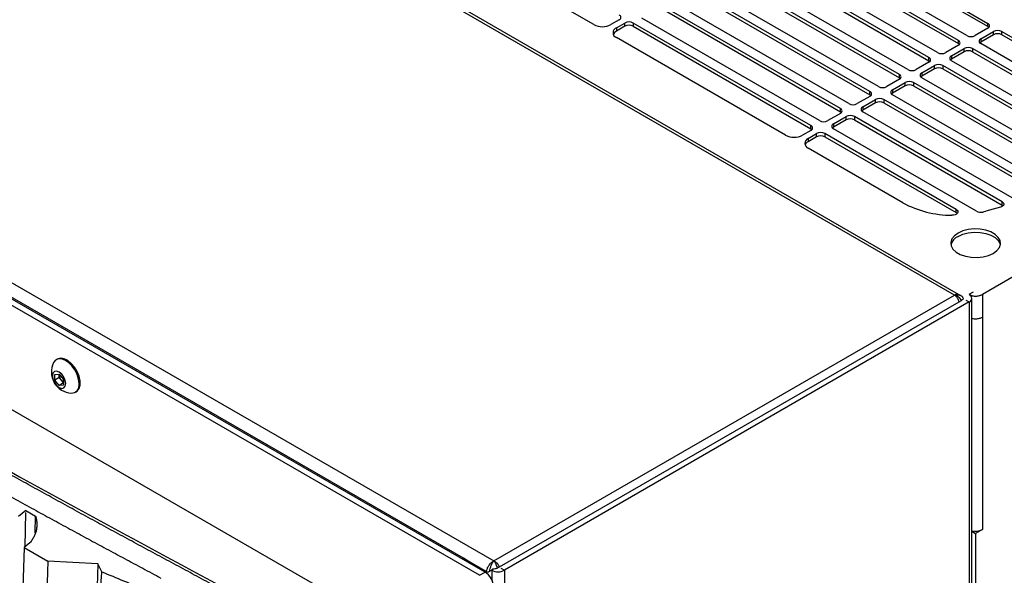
# Model space of a CAD drawing. Header units: millimetres. Extents: x 155473 to 158085, y 111018 to 114514.
# Tile 178 of 181: x 157691 to 157939, y 114137 to 114277. Entities that reach past the tile are written whole.
import ezdxf

# ---------------------------------------------------------------- set-up
doc = ezdxf.new("R2010")
doc.units = ezdxf.units.MM

msp = doc.modelspace()

# ---------------------------------------------------------------- linework, layer by layer
at = {"color": 7, "linetype": 'Continuous', "lineweight": 25}
for p, q in [((157926.07, 114207.91), (157617.42, 114386.1)), ((157927.09, 114208.09), (157618.66, 114386.14)), ((157501.46, 114319.15), (157810.11, 114140.97)), ((157806.49, 114137.34), (157496.95, 114316.03)), ((157807.9, 114138.16), (157498.36, 114316.85)), ((157802.51, 114141.68), (157505.88, 114312.92)), ((157889.76, 114302.15), (157934.47, 114276.34)), ((157934.47, 114275.53), (157889.76, 114301.34)), ((157835.31, 114276.03), (157794.13, 114299.8)), ((157929.16, 114273.28), (157884.45, 114299.09)), ((157927.04, 114272.06), (157882.33, 114297.87)), ((157882.33, 114297.05), (157927.04, 114271.24)), ((157919.62, 114267.77), (157874.91, 114293.58)), ((157921.74, 114268.99), (157877.03, 114294.81)), ((157874.91, 114292.76), (157919.62, 114266.95)), ((157912.19, 114263.48), (157867.48, 114289.29)), ((157867.48, 114288.48), (157912.19, 114262.67)), ((157914.31, 114264.71), (157869.6, 114290.52)), ((157906.89, 114260.42), (157862.18, 114286.23)), ((157904.77, 114259.2), (157860.06, 114285.01)), ((157860.06, 114284.19), (157904.77, 114258.38)), ((157899.47, 114256.14), (157854.75, 114281.95)), ((157897.34, 114254.91), (157852.63, 114280.72)), ((157852.63, 114279.91), (157897.34, 114254.09)), ((157841.67, 114277.25), (157839.55, 114276.03)), ((157840.97, 114275.21), (157843.09, 114276.44)), ((157843.09, 114275.62), (157843.09, 114276.44)), ((157889.92, 114250.62), (157845.21, 114276.44)), ((157845.21, 114276.44), (157845.21, 114275.62)), ((157892.04, 114251.85), (157847.33, 114277.66)), ((157934.47, 114275.53), (157934.47, 114276.34)), ((157843.09, 114275.62), (157840.97, 114274.39)), ((157840.97, 114275.21), (157840.97, 114274.39)), ((157845.21, 114275.62), (157889.92, 114249.81)), ((157934.47, 114275.12), (157931.29, 114273.28)), ((157932.7, 114272.46), (157935.88, 114274.3)), ((157935.88, 114273.48), (157932.7, 114271.65)), ((157935.88, 114273.48), (157935.88, 114274.3)), ((157938, 114274.3), (157982.71, 114248.49)), ((157938, 114273.48), (157938, 114274.3)), ((157982.71, 114247.67), (157938, 114273.48)), ((157883.56, 114248.18), (157840.97, 114272.76)), ((157927.04, 114271.24), (157927.04, 114272.06)), ((157932.7, 114272.46), (157932.7, 114271.65)), ((157977.41, 114245.43), (157932.7, 114271.24)), ((157765.56, 114134.73), (157533.63, 114268.62)), ((157927.04, 114270.83), (157923.86, 114268.99)), ((157925.28, 114268.18), (157928.46, 114270.01)), ((157928.46, 114269.2), (157925.28, 114267.36)), ((157928.46, 114269.2), (157928.46, 114270.01)), ((157975.29, 114244.2), (157930.58, 114270.01)), ((157930.58, 114270.01), (157930.58, 114269.2)), ((157930.58, 114269.2), (157975.29, 114243.39)), ((157919.62, 114266.54), (157916.44, 114264.71)), ((157919.62, 114266.95), (157919.62, 114267.77)), ((157925.28, 114268.18), (157925.28, 114267.36)), ((157969.99, 114241.14), (157925.28, 114266.95)), ((157912.19, 114262.67), (157912.19, 114263.48)), ((157917.85, 114263.89), (157921.03, 114265.73)), ((157921.03, 114264.91), (157917.85, 114263.07)), ((157917.85, 114263.89), (157917.85, 114263.07)), ((157921.03, 114264.91), (157921.03, 114265.73)), ((157967.57, 114240.09), (157923.15, 114265.73)), ((157923.15, 114265.73), (157923.15, 114264.91)), ((157923.15, 114264.91), (157967.57, 114239.27)), ((157912.19, 114262.26), (157909.01, 114260.42)), ((157910.43, 114259.61), (157913.61, 114261.44)), ((157913.61, 114260.63), (157913.61, 114261.44)), ((157958.3, 114236.87), (157915.73, 114261.44)), ((157915.73, 114261.44), (157915.73, 114260.63)), ((157961.69, 114237.36), (157917.85, 114262.67)), ((157904.77, 114258.38), (157904.77, 114259.2)), ((157913.61, 114260.63), (157910.43, 114258.79)), ((157910.43, 114259.61), (157910.43, 114258.79)), ((157915.73, 114260.63), (157958.3, 114236.05)), ((157904.77, 114257.97), (157901.59, 114256.14)), ((157903, 114255.32), (157906.18, 114257.16)), ((157906.18, 114256.34), (157903, 114254.5)), ((157906.18, 114256.34), (157906.18, 114257.16)), ((157948.17, 114234.14), (157908.3, 114257.16)), ((157908.3, 114257.16), (157908.3, 114256.34)), ((157908.3, 114256.34), (157948.17, 114233.33)), ((157951.63, 114234.6), (157910.43, 114258.38)), ((158017.36, 114256.73), (157933.08, 114208.08)), ((157897.34, 114253.69), (157894.16, 114251.85)), ((157897.34, 114254.09), (157897.34, 114254.91)), ((157903, 114255.32), (157903, 114254.5)), ((157941.71, 114231.75), (157903, 114254.09)), ((157895.58, 114251.03), (157898.76, 114252.87)), ((157898.76, 114252.05), (157895.58, 114250.22)), ((157898.76, 114252.05), (157898.76, 114252.87)), ((157938.04, 114231.42), (157900.88, 114252.87)), ((157900.88, 114252.87), (157900.88, 114252.05)), ((157900.88, 114252.05), (157938.04, 114230.6)), ((157889.92, 114249.4), (157887.8, 114248.18)), ((157889.21, 114247.36), (157891.33, 114248.58)), ((157889.92, 114249.81), (157889.92, 114250.62)), ((157891.33, 114247.77), (157891.33, 114248.58)), ((157926.49, 114229.51), (157893.46, 114248.58)), ((157893.46, 114248.58), (157893.46, 114247.77)), ((157895.58, 114251.03), (157895.58, 114250.22)), ((157931.57, 114229.03), (157895.58, 114249.81)), ((157891.33, 114247.77), (157889.21, 114246.54)), ((157889.21, 114247.36), (157889.21, 114246.54)), ((157893.46, 114247.77), (157926.49, 114228.7)), ((157913.05, 114231.15), (157889.21, 114244.91)), ((157938.04, 114230.6), (157938.04, 114231.42)), ((157926.49, 114228.7), (157926.49, 114229.51)), ((157937.62, 114230.02), (157933.93, 114229.03)), ((157926.49, 114228.7), (157926.75, 114228.49)), ((157810.11, 114140.97), (157926.07, 114207.91)), ((157927.57, 114207.81), (157927.09, 114208.09)), ((157927.26, 114206.25), (157927.84, 114206.59)), ((157928.91, 114206.68), (157929.79, 114206.18)), ((157930.74, 114208.69), (157929.68, 114208.08)), ((157930.45, 113501.61), (157930.45, 114207.1)), ((157933.08, 114208.08), (157933.08, 114202.36)), ((157811.57, 114139.47), (157927.26, 114206.25)), ((157929.79, 114206.18), (157812.76, 114138.62)), ((157929.79, 114206.18), (157929.79, 113511.92)), ((157933.08, 114202.36), (157933.08, 114148.88)), ((157700.25, 114191.82), (157699.99, 114191.66)), ((157699.62, 114187.9), (157700.68, 114188)), ((157699.62, 114186.49), (157699.62, 114187.9)), ((157700.73, 114187.13), (157699.62, 114186.49)), ((157700.68, 114188), (157701.75, 114186.68)), ((157700.73, 114187.83), (157700.73, 114187.95)), ((157700.73, 114187.94), (157700.73, 114187.83)), ((157700.73, 114187.13), (157700.73, 114187.83)), ((157701.26, 114186.47), (157700.73, 114187.13)), ((157701.75, 114186.68), (157701.75, 114185.26)), ((157700.68, 114185.17), (157699.62, 114186.49)), ((157701.75, 114185.78), (157700.68, 114185.17)), ((157701.75, 114185.26), (157700.68, 114185.17)), ((157701.75, 114185.86), (157701.26, 114186.47)), ((157704.74, 114183.44), (157705, 114183.59)), ((157692.3, 114153.7), (157690.43, 114152.16)), ((157692.12, 114144.54), (157692.29, 114153.13)), ((157692.3, 114153.7), (157694.77, 114152.27)), ((157694.69, 114148.05), (157694.77, 114152.27)), ((157930.45, 114148.44), (157931.38, 114147.9)), ((157933.08, 114148.88), (157931.38, 114147.9)), ((157931.38, 114147.9), (157931.38, 113818.02)), ((157693.31, 114145.52), (157691.89, 114144.35)), ((157691.89, 114144.35), (157683.65, 113904.94)), ((157691.89, 114144.35), (157697.83, 114140.92)), ((157710.44, 114140.21), (157697.83, 114140.92)), ((157710.44, 114140.21), (157708.57, 114085.8)), ((157802.15, 114141.48), (157802.51, 114141.68)), ((157802.51, 114141.68), (157808.3, 114138.34)), ((157806.49, 114137.34), (157807.9, 114138.16)), ((157808.3, 114138.34), (157808.7, 114138.11)), ((157808.3, 114138.34), (157808.3, 114137.88)), ((157809.58, 114138.62), (157808.7, 114138.11)), ((157809.97, 114138.85), (157809.58, 114138.62)), ((157809.58, 114138.62), (157809.58, 114136.24)), ((157809.8, 114138.94), (157809.97, 114138.85)), ((157811.57, 114139.47), (157810.99, 114139.13)), ((157811.89, 114139.13), (157812.76, 114138.62)), ((157812.76, 114138.62), (157812.76, 113444.36))]:
    msp.add_line(p, q, dxfattribs=at)
at = {"color": 7, "linetype": 'Continuous', "lineweight": 25, "flags": 128}
for points in [[(157934.73, 114275.32), (157934.65, 114275.39), (157934.47, 114275.53)], [(157927.04, 114271.24), (157927.23, 114271.11), (157927.3, 114271.04)], [(157932.44, 114271.44), (157932.51, 114271.52), (157932.7, 114271.65)], [(157919.62, 114266.95), (157919.8, 114266.82), (157919.88, 114266.75)], [(157925.01, 114267.16), (157925.09, 114267.23), (157925.28, 114267.36)], [(157912.19, 114262.67), (157912.38, 114262.54), (157912.46, 114262.46)], [(157917.59, 114262.87), (157917.66, 114262.94), (157917.85, 114263.07)], [(157910.16, 114258.58), (157910.24, 114258.66), (157910.43, 114258.79)], [(157904.77, 114258.38), (157904.96, 114258.25), (157905.03, 114258.18)], [(157897.34, 114254.09), (157897.53, 114253.96), (157897.61, 114253.89)], [(157902.74, 114254.3), (157902.81, 114254.37), (157903, 114254.5)], [(157889.92, 114249.81), (157890.11, 114249.68), (157890.18, 114249.6)], [(157895.31, 114250.01), (157895.39, 114250.09), (157895.58, 114250.22)], [(157938.04, 114231.42), (157938.27, 114231.25), (157938.41, 114231.06), (157938.48, 114230.86), (157938.46, 114230.65), (157938.36, 114230.45), (157938.17, 114230.28), (157937.92, 114230.13), (157937.62, 114230.02)], [(157926.49, 114229.51), (157926.76, 114229.3), (157926.91, 114229.06), (157926.92, 114228.8), (157926.81, 114228.55), (157926.57, 114228.33), (157926.23, 114228.17), (157925.82, 114228.06), (157925.37, 114228.03)], [(157938.04, 114230.6), (157938.27, 114230.44), (157938.31, 114230.4)], [(157926.96, 114223.53), (157926.03, 114222.84), (157925.41, 114222.05), (157925.14, 114221.19), (157925.23, 114220.33), (157925.68, 114219.5), (157926.46, 114218.75), (157927.52, 114218.14), (157928.81, 114217.69), (157930.25, 114217.43), (157931.76, 114217.38), (157933.24, 114217.53), (157934.61, 114217.89), (157935.8, 114218.43), (157936.73, 114219.11), (157937.35, 114219.9), (157937.62, 114220.76), (157937.53, 114221.63), (157937.08, 114222.46), (157936.3, 114223.2), (157935.23, 114223.82), (157933.94, 114224.27), (157932.5, 114224.53), (157931, 114224.58), (157929.52, 114224.42), (157928.14, 114224.06), (157926.96, 114223.53)], [(157926.96, 114222.71), (157928.14, 114223.25), (157929.52, 114223.6), (157931, 114223.76), (157932.5, 114223.71), (157933.94, 114223.45), (157935.23, 114223), (157936.3, 114222.39), (157937.08, 114221.64), (157937.53, 114220.81), (157937.59, 114220.57)], [(157705.72, 114185.61), (157705.59, 114186.73), (157705.23, 114187.91), (157704.65, 114189.06), (157703.91, 114190.1), (157703.04, 114190.95), (157702.13, 114191.55), (157701.24, 114191.86), (157700.42, 114191.84), (157699.76, 114191.5), (157699.3, 114190.91)], [(157705, 114183.59), (157705.23, 114183.75), (157705.71, 114184.38), (157705.96, 114185.26), (157705.96, 114186.31), (157705.71, 114187.47), (157705.23, 114188.65), (157704.57, 114189.76), (157703.75, 114190.71), (157702.86, 114191.44), (157701.95, 114191.9), (157701.08, 114192.04), (157700.34, 114191.86), (157700.25, 114191.82)], [(157702.36, 114185.61), (157702.24, 114186.43), (157701.87, 114187.27), (157701.33, 114188), (157700.68, 114188.52), (157700.04, 114188.75), (157699.5, 114188.64), (157699.13, 114188.22), (157699.01, 114187.55), (157699.13, 114186.74), (157699.5, 114185.9), (157700.04, 114185.16), (157700.68, 114184.64), (157701.33, 114184.42), (157701.87, 114184.53), (157702.24, 114184.95), (157702.36, 114185.61)], [(157804.73, 114139.99), (157803.89, 114140.73), (157802.51, 114141.68)]]:
    msp.add_lwpolyline(points, dxfattribs=at)
at = {"color": 7, "linetype": 'Continuous', "lineweight": 25}
for centre, radius, start, end in [((157841.44, 114277.86), 0.655, 290.7834, 69.2166), ((157837.43, 114280.12), 4.61, 242.6097, 297.3903), ((157844.15, 114274.39), 2.31, 62.6097, 117.3903), ((157844.15, 114273.57), 2.31, 62.6097, 117.3903), ((157934.24, 114275.73), 0.655, 290.7834, 69.2166), ((157841.43, 114273.99), 1.31, 110.7834, 249.2166), ((157841.78, 114272.81), 1.78, 117.1755, 154.405), ((157936.94, 114272.25), 2.31, 62.6097, 117.3903), ((157936.94, 114271.44), 2.31, 62.6097, 117.3903), ((157926.81, 114271.44), 0.655, 290.7834, 69.2166), ((157930.22, 114275.33), 2.31, 242.6097, 297.3903), ((157932.93, 114271.85), 0.655, 110.7834, 249.2166), ((157922.8, 114271.04), 2.31, 242.6097, 297.3903), ((157929.52, 114267.97), 2.31, 62.6097, 117.3903), ((157929.52, 114267.15), 2.31, 62.6097, 117.3903), ((157919.39, 114267.16), 0.655, 290.7834, 69.2166), ((157922.09, 114263.68), 2.31, 62.6097, 117.3903), ((157925.51, 114267.57), 0.655, 110.7834, 249.2166), ((157911.96, 114262.87), 0.655, 290.7834, 69.2166), ((157915.38, 114266.75), 2.31, 242.6097, 297.3903), ((157918.08, 114263.28), 0.655, 110.7834, 249.2166), ((157922.09, 114262.86), 2.31, 62.6097, 117.3903), ((157914.67, 114259.4), 2.31, 62.6097, 117.3903), ((157904.54, 114258.58), 0.655, 290.7834, 69.2166), ((157907.95, 114262.47), 2.31, 242.6097, 297.3903), ((157910.66, 114258.99), 0.655, 110.7834, 249.2166), ((157914.67, 114258.58), 2.31, 62.6097, 117.3903), ((157900.53, 114258.18), 2.31, 242.6097, 297.3903), ((157907.24, 114255.11), 2.31, 62.6097, 117.3903), ((157907.24, 114254.29), 2.31, 62.6097, 117.3903), ((157897.11, 114254.3), 0.655, 290.7834, 69.2166), ((157903.23, 114254.71), 0.655, 110.7834, 249.2166), ((157893.1, 114253.9), 2.31, 242.6097, 297.3903), ((157899.82, 114250.82), 2.31, 62.6097, 117.3903), ((157899.82, 114250.01), 2.31, 62.6097, 117.3903), ((157889.69, 114250.01), 0.655, 290.7834, 69.2166), ((157892.39, 114246.54), 2.31, 62.6097, 117.3903), ((157895.81, 114250.42), 0.655, 110.7834, 249.2166), ((157885.68, 114252.27), 4.61, 242.6097, 297.3903), ((157889.68, 114246.13), 1.31, 110.7834, 249.2166), ((157890.03, 114244.96), 1.78, 117.1755, 154.405), ((157892.39, 114245.72), 2.31, 62.6097, 117.3903), ((157925.47, 114254.35), 26.32, 241.8344, 269.7863), ((157932.64, 114231.11), 2.34, 242.8544, 284.0831), ((157926.92, 114255.05), 26.95, 283.4852, 285.0618), ((157928.41, 114219.68), 3.36, 115.5636, 164.6801), ((157929.44, 114207.1), 0.982, 290.7834, 69.2166), ((157704.05, 114188.52), 5.32, 153.3357, 266.6589), ((157703.03, 114187.94), 2.3, 182.6393, 219.7721), ((157702.82, 114187.69), 1.98, 218.0623, 237.233), ((157703.71, 114185.26), 2.04, 270.6605, 10.0847), ((157931.36, 114152.25), 3.78, 255.9729, 296.9208), ((157805.42, 114134.27), 4.61, 2.6055, 57.3945), ((157811.17, 114141.69), 3.46, 242.6097, 297.3903)]:
    msp.add_arc(centre, radius, start, end, dxfattribs=at)
for points, knots in [([(157523.14, 114261.23), (157559.97, 114238), (157597.64, 114215.28), (157674.59, 114170.85), (157713.86, 114149.17), (157753.92, 114128.01)], [0, 0, 0, 0, 0.5, 0.5, 1, 1, 1, 1]), ([(157753.6, 114127.41), (157752.03, 114128.24), (157748.89, 114129.9), (157744.19, 114132.4), (157739.49, 114134.9), (157734.8, 114137.41), (157730.12, 114139.92), (157725.45, 114142.44), (157720.78, 114144.96), (157716.12, 114147.49), (157711.47, 114150.02), (157706.83, 114152.55), (157702.19, 114155.09), (157697.56, 114157.64), (157692.93, 114160.19), (157688.32, 114162.75), (157683.71, 114165.31), (157679.11, 114167.87), (157674.52, 114170.44), (157669.93, 114173.02), (157665.35, 114175.6), (157660.78, 114178.18), (157656.22, 114180.77), (157651.66, 114183.37), (157647.11, 114185.96), (157642.57, 114188.57), (157638.03, 114191.18), (157633.51, 114193.79), (157628.99, 114196.41), (157624.48, 114199.03), (157619.97, 114201.66), (157615.47, 114204.29), (157610.99, 114206.93), (157606.5, 114209.57), (157602.03, 114212.22), (157597.56, 114214.87), (157593.1, 114217.52), (157588.65, 114220.18), (157584.21, 114222.85), (157579.77, 114225.52), (157575.34, 114228.19), (157570.92, 114230.87), (157566.51, 114233.56), (157562.1, 114236.25), (157557.7, 114238.94), (157553.31, 114241.64), (157548.93, 114244.34), (157544.55, 114247.05), (157540.19, 114249.76), (157535.83, 114252.47), (157531.48, 114255.19), (157527.13, 114257.92), (157524.24, 114259.74), (157522.8, 114260.65)], [0, 0, 0, 0, 0.019608, 0.039216, 0.058824, 0.078432, 0.098039, 0.117647, 0.137255, 0.156863, 0.176471, 0.196079, 0.215687, 0.235294, 0.254902, 0.27451, 0.294118, 0.313726, 0.333334, 0.352941, 0.372549, 0.392157, 0.411765, 0.431373, 0.45098, 0.470588, 0.490196, 0.509804, 0.529412, 0.54902, 0.568627, 0.588235, 0.607843, 0.627451, 0.647059, 0.666666, 0.686274, 0.705882, 0.72549, 0.745098, 0.764706, 0.784313, 0.803921, 0.823529, 0.843137, 0.862745, 0.882353, 0.901961, 0.921568, 0.941176, 0.960784, 0.980392, 1, 1, 1, 1]), ([(157548.15, 114239.5), (157549.59, 114238.6), (157552.46, 114236.81), (157556.78, 114234.13), (157561.1, 114231.46), (157565.44, 114228.79), (157569.78, 114226.12), (157574.13, 114223.47), (157578.48, 114220.82), (157582.84, 114218.17), (157587.22, 114215.53), (157591.59, 114212.9), (157595.98, 114210.27), (157600.37, 114207.65), (157604.77, 114205.03), (157609.18, 114202.42), (157613.59, 114199.82), (157618.02, 114197.22), (157622.44, 114194.63), (157626.88, 114192.04), (157631.32, 114189.46), (157635.78, 114186.89), (157640.23, 114184.32), (157644.7, 114181.75), (157649.17, 114179.2), (157653.65, 114176.65), (157658.14, 114174.1), (157662.64, 114171.57), (157667.14, 114169.03), (157671.65, 114166.51), (157676.16, 114163.99), (157680.69, 114161.47), (157685.22, 114158.96), (157689.75, 114156.46), (157694.3, 114153.97), (157698.85, 114151.48), (157703.41, 114148.99), (157707.98, 114146.51), (157712.55, 114144.04), (157717.13, 114141.58), (157721.72, 114139.12), (157724.78, 114137.48), (157726.31, 114136.66)], [0, 0, 0, 0, 0.025, 0.050001, 0.075001, 0.100001, 0.125002, 0.150002, 0.175002, 0.200002, 0.225002, 0.250002, 0.275002, 0.300002, 0.325001, 0.350001, 0.375001, 0.400001, 0.425, 0.45, 0.475, 0.5, 0.524999, 0.549999, 0.574999, 0.599999, 0.624998, 0.649998, 0.674998, 0.699998, 0.724998, 0.749998, 0.774998, 0.799998, 0.824998, 0.849998, 0.874998, 0.899998, 0.924999, 0.949999, 0.974999, 1, 1, 1, 1]), ([(157926.07, 114207.91), (157926.08, 114207.91), (157926.08, 114207.92), (157926.09, 114207.92), (157926.09, 114207.92), (157926.34, 114207.99), (157926.67, 114208.03), (157927.17, 114207.99), (157927.39, 114207.88), (157927.56, 114207.79)], [0, 0, 0, 0, 0.005262, 0.006716, 0.00819, 0.009328, 0.462093, 0.609414, 1, 1, 1, 1]), ([(157927.84, 114206.59), (157927.74, 114206.74), (157927.62, 114206.9), (157927.36, 114207.17), (157927.22, 114207.3), (157926.91, 114207.53), (157926.75, 114207.63), (157926.42, 114207.8), (157926.25, 114207.86), (157926.07, 114207.91)], [0, 0, 0, 0, 0.25, 0.25, 0.5, 0.5, 0.75, 0.75, 1, 1, 1, 1]), ([(157928.03, 114207.46), (157927.9, 114207.59), (157927.76, 114207.73), (157927.57, 114207.81), (157927.56, 114207.81)], [0, 0, 0, 0, 0.950623, 1, 1, 1, 1]), ([(157928.03, 114207.45), (157928.05, 114207.44), (157928.16, 114207.36), (157928.22, 114207.17), (157928.2, 114206.93), (157928.06, 114206.73), (157927.9, 114206.63), (157927.84, 114206.59)], [0, 0, 0, 0, 0.058716, 0.320075, 0.571747, 0.819572, 1, 1, 1, 1]), ([(157929.79, 114208.02), (157929.83, 114208), (157929.91, 114207.96), (157930.03, 114207.91), (157930.15, 114207.86), (157930.29, 114207.82), (157930.42, 114207.78), (157930.66, 114207.73), (157931, 114207.68), (157931.45, 114207.66), (157931.9, 114207.7), (157932.29, 114207.77), (157932.6, 114207.86), (157932.85, 114207.96), (157933, 114208.04), (157933.08, 114208.08)], [0, 0, 0, 0, 0.041952, 0.083581, 0.125053, 0.166535, 0.208194, 0.250194, 0.375038, 0.50006, 0.624904, 0.749926, 0.833467, 0.91638, 1, 1, 1, 1]), ([(157930.45, 114202.08), (157930.49, 114202.06), (157930.78, 114201.96), (157931.46, 114201.93), (157932.36, 114202.03), (157932.84, 114202.25), (157933.08, 114202.36)], [0, 0, 0, 0, 0.048147, 0.365431, 0.682716, 1, 1, 1, 1]), ([(157694.77, 114152.27), (157694.8, 114152.17), (157694.85, 114151.99), (157694.91, 114151.71), (157694.97, 114151.43), (157695.01, 114151.15), (157695.04, 114150.88), (157695.08, 114150.41), (157695.09, 114149.74), (157694.98, 114148.88), (157694.77, 114148.02), (157694.48, 114147.31), (157694.19, 114146.74), (157693.93, 114146.33), (157693.64, 114145.92), (157693.42, 114145.65), (157693.31, 114145.52)], [0, 0, 0, 0, 0.042826, 0.085179, 0.127082, 0.168559, 0.209636, 0.250338, 0.377192, 0.500137, 0.626222, 0.748837, 0.812581, 0.875533, 0.937926, 1, 1, 1, 1]), ([(157697.83, 114140.92), (157697.33, 114126.4), (157696.82, 114111.74), (157695.81, 114082.23), (157695.3, 114067.38), (157693.76, 114022.69), (157692.73, 113992.71), (157691.19, 113948.05), (157690.68, 113933.22), (157690.05, 113914.81), (157689.86, 113909.3), (157689.64, 113902.88), (157689.54, 113900.02), (157689.5, 113898.99), (157689.5, 113898.76), (157689.49, 113898.65), (157689.48, 113898.33), (157689.46, 113898.15), (157689.43, 113897.81), (157689.41, 113897.66), (157689.36, 113897.37), (157689.34, 113897.24), (157689.26, 113896.85), (157689.2, 113896.62), (157689.06, 113896.18), (157688.99, 113895.97), (157688.82, 113895.57), (157688.73, 113895.38), (157688.52, 113895), (157688.4, 113894.81), (157688.19, 113894.53), (157688.12, 113894.44), (157687.99, 113894.29), (157687.95, 113894.25), (157687.86, 113894.15), (157687.64, 113893.91), (157687.08, 113893.27), (157686.55, 113892.68), (157684.79, 113890.71), (157683.35, 113889.1), (157680.45, 113885.86), (157679, 113884.23), (157676.11, 113880.99), (157674.67, 113879.39), (157672.57, 113877.04), (157671.79, 113876.16), (157671.02, 113875.3), (157670.85, 113875.11), (157670.77, 113875.02), (157670.51, 113874.77), (157670.35, 113874.63), (157669.84, 113874.27), (157669.5, 113874.1), (157668.79, 113873.86), (157668.42, 113873.79), (157667.64, 113873.73), (157667.23, 113873.75), (157666.55, 113873.86), (157666.31, 113873.92), (157665.8, 113874.06), (157665.53, 113874.15), (157665.07, 113874.34), (157664.91, 113874.42), (157664.56, 113874.58), (157664.38, 113874.68), (157663.74, 113875.05), (157663.3, 113875.3), (157655.97, 113879.53), (157648.78, 113883.68), (157634.03, 113892.2), (157626.46, 113896.57), (157618.9, 113900.94)], [0, 0, 0, 0, 0.125, 0.125, 0.25, 0.25, 0.5, 0.5, 0.625, 0.625, 0.65625, 0.671875, 0.679687, 0.680664, 0.680664, 0.681641, 0.681641, 0.683594, 0.683594, 0.685547, 0.685547, 0.6875, 0.6875, 0.691406, 0.691406, 0.695312, 0.695312, 0.699219, 0.699219, 0.703125, 0.703125, 0.705078, 0.705078, 0.706055, 0.706055, 0.707031, 0.710937, 0.71875, 0.71875, 0.75, 0.75, 0.78125, 0.78125, 0.8125, 0.8125, 0.828125, 0.830078, 0.830078, 0.832031, 0.832031, 0.835937, 0.835937, 0.84375, 0.84375, 0.851562, 0.851562, 0.859375, 0.859375, 0.863281, 0.863281, 0.867187, 0.867187, 0.869141, 0.869141, 0.871094, 0.871094, 0.875, 0.875, 0.9375, 0.9375, 1, 1, 1, 1]), ([(157809.07, 114138.33), (157809.1, 114138.57), (157809.15, 114138.83), (157809.28, 114139.33), (157809.36, 114139.58), (157809.5, 114139.93), (157809.55, 114140.05), (157809.65, 114140.27), (157809.71, 114140.37), (157809.82, 114140.57), (157809.88, 114140.66), (157809.99, 114140.82), (157810.05, 114140.9), (157810.11, 114140.97)], [0, 0, 0, 0, 0.25, 0.25, 0.5, 0.5, 0.625, 0.625, 0.75, 0.75, 0.875, 0.875, 1, 1, 1, 1]), ([(157810.11, 114140.97), (157810.2, 114140.87), (157810.28, 114140.75), (157810.45, 114140.49), (157810.53, 114140.34), (157810.68, 114140.02), (157810.75, 114139.86), (157810.88, 114139.5), (157810.94, 114139.32), (157810.99, 114139.13)], [0, 0, 0, 0, 0.25, 0.25, 0.5, 0.5, 0.75, 0.75, 1, 1, 1, 1]), ([(157702.73, 113870.05), (157702.74, 113871.31), (157702.76, 113874.06), (157702.79, 113878.19), (157702.82, 113882.44), (157702.85, 113887.1), (157702.92, 113894), (157703.02, 113902.47), (157703.21, 113917.16), (157703.52, 113935.46), (157704.16, 113965.81), (157705.03, 113997.01), (157706.35, 114034.49), (157707.6, 114064.62), (157708.79, 114089.44), (157709.53, 114103.97), (157710.02, 114113.21), (157710.41, 114120.27), (157710.7, 114125.51), (157710.94, 114129.77), (157711.19, 114134.01), (157711.35, 114136.85), (157711.43, 114138.25)], [0, 0, 0, 0, 0.014307, 0.03125, 0.04689, 0.0625, 0.083973, 0.125, 0.158438, 0.25, 0.331399, 0.5, 0.59973, 0.749999, 0.835284, 0.875, 0.910911, 0.9375, 0.953126, 0.96875, 0.984552, 1, 1, 1, 1]), ([(157810.99, 114139.13), (157810.91, 114139.09), (157810.83, 114139.05), (157810.65, 114138.99), (157810.55, 114138.96), (157810.24, 114138.91), (157810.01, 114138.91), (157809.8, 114138.94)], [0, 0, 0, 0, 0.25, 0.25, 0.5, 0.5, 1, 1, 1, 1])]:
    msp.add_open_spline(points, degree=3, knots=knots, dxfattribs=at)
for points in [[(157926.63, 114208.16), (157926.45, 114208.13), (157926.26, 114208.04), (157926.07, 114207.91)], [(157926.63, 114207.39), (157926.45, 114207.6), (157926.26, 114207.78), (157926.07, 114207.91)], [(157927.09, 114208.09), (157926.96, 114208.16), (157926.8, 114208.19), (157926.63, 114208.16)], [(157927.09, 114206.66), (157926.96, 114206.93), (157926.8, 114207.18), (157926.63, 114207.39)], [(157927.26, 114206.25), (157927.21, 114206.39), (157927.15, 114206.53), (157927.09, 114206.66)], [(157711.43, 114138.25), (157711.11, 114138.91), (157710.78, 114139.56), (157710.44, 114140.21)], [(157808.47, 114139.08), (157808.57, 114139.34), (157808.71, 114139.6), (157808.87, 114139.84)], [(157808.87, 114139.84), (157809.04, 114140.09), (157809.23, 114140.32), (157809.45, 114140.51)], [(157809.45, 114140.51), (157809.66, 114140.7), (157809.88, 114140.86), (157810.11, 114140.97)], [(157810.77, 114140.51), (157810.56, 114140.7), (157810.34, 114140.86), (157810.11, 114140.97)], [(157811.34, 114139.84), (157811.18, 114140.09), (157810.98, 114140.32), (157810.77, 114140.51)], [(157811.57, 114139.47), (157811.5, 114139.6), (157811.43, 114139.72), (157811.34, 114139.84)], [(157711.43, 114138.25), (157715.08, 114136.71), (157718.75, 114135.19), (157722.44, 114133.7)], [(157808.3, 114138.34), (157808.32, 114138.57), (157808.38, 114138.82), (157808.47, 114139.08)], [(157809.8, 114138.94), (157809.84, 114138.9), (157809.87, 114138.85), (157809.9, 114138.8)]]:
    msp.add_open_spline(points, degree=3, dxfattribs=at)

doc.saveas('drawing.dxf')
